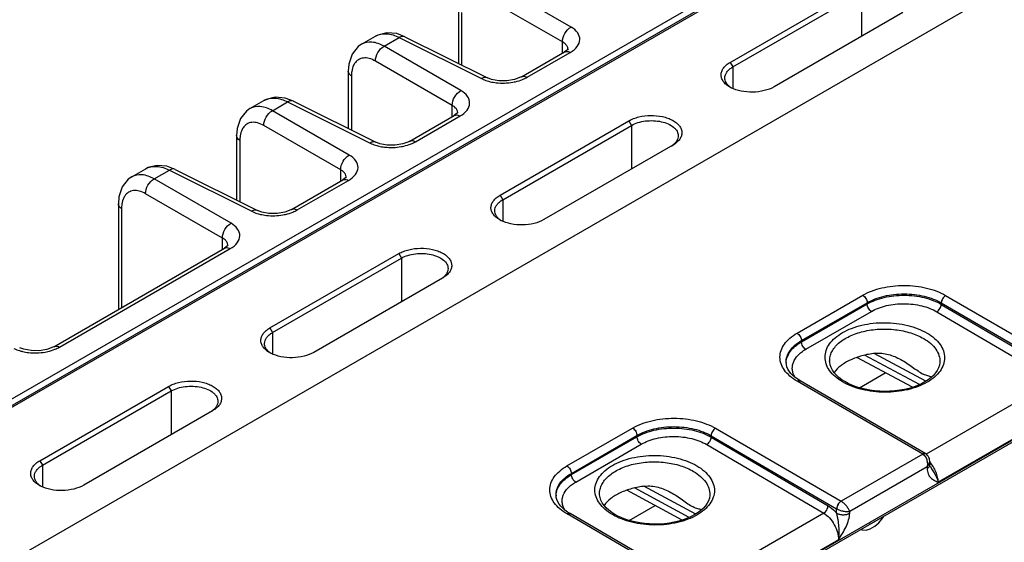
# Model space of a CAD drawing. Header units: inches. Extents: x 0 to 34, y 0 to 22.
# Tile 56 of 133: x 4.2 to 6.5, y 17.9 to 19.1. Entities that reach past the tile are written whole.
import ezdxf

# ---------------------------------------------------------------- set-up
doc = ezdxf.new("R2010")
doc.units = ezdxf.units.IN
doc.header["$LTSCALE"] = 1.87
doc.header["$MEASUREMENT"] = 0
doc.layers.get('0').update_dxf_attribs({"linetype": 'CONTINUOUS'})

msp = doc.modelspace()

# ---------------------------------------------------------------- linework, layer by layer
at = {"color": 7, "linetype": 'Continuous'}
for p, q in [((1.6863, 16.7896), (7.8795, 20.3655)), ((3.2185, 17.6578), (7.8919, 20.3562)), ((3.224, 17.6574), (7.8974, 20.3557)), ((8.2316, 20.176), (3.5526, 17.4744)), ((4.5876, 16.9555), (9.016, 19.5124)), ((4.5906, 16.962), (9.019, 19.5189)), ((5.4918, 19.1064), (5.305, 19.2142)), ((5.8787, 19.0205), (6.1919, 19.2013)), ((5.4709, 19.0703), (5.2841, 19.1781)), ((5.8852, 19.0094), (6.1983, 19.1902)), ((6.1983, 19.1902), (6.1983, 19.084)), ((5.2178, 19.1536), (5.2178, 19.018)), ((5.2258, 19.1419), (5.2258, 19.014)), ((6.2986, 19.1419), (5.9854, 18.961)), ((4.9824, 19.0646), (5.0165, 19.0843)), ((5.0371, 19.0596), (5.0741, 19.0809)), ((5.088, 19.0828), (5.0682, 19.0903)), ((5.0741, 19.0809), (5.2744, 18.9809)), ((5.088, 19.0828), (5.2883, 18.9828)), ((5.2239, 18.9517), (5.0371, 19.0596)), ((5.4709, 19.0429), (5.4709, 19.0703)), ((5.3711, 18.9852), (5.4758, 19.0457)), ((5.3851, 18.9842), (5.4898, 19.0446)), ((5.483, 19.0511), (5.4758, 19.0457)), ((5.4758, 19.0457), (5.4758, 19.0457)), ((5.4844, 19.0519), (5.4844, 19.052)), ((5.203, 18.9156), (5.0162, 19.0234)), ((5.8787, 19.0205), (5.8852, 19.0094)), ((5.8852, 19.0094), (5.8852, 18.9568)), ((4.95, 18.9989), (4.95, 18.8596)), ((4.9579, 18.9873), (4.9579, 18.8557)), ((5.2883, 18.9828), (5.2883, 18.9828)), ((4.7111, 18.908), (4.7452, 18.9276)), ((4.7658, 18.9029), (4.8028, 18.9243)), ((4.8167, 18.9262), (4.7969, 18.9336)), ((4.8028, 18.9243), (5.0031, 18.8242)), ((4.8167, 18.9262), (5.017, 18.8261)), ((5.203, 18.8882), (5.203, 18.9156)), ((4.9526, 18.7951), (4.7658, 18.9029)), ((5.0998, 18.8286), (5.2079, 18.891)), ((5.1138, 18.8275), (5.2219, 18.89)), ((5.2151, 18.8965), (5.2079, 18.891)), ((5.2079, 18.891), (5.2079, 18.891)), ((5.2165, 18.8973), (5.2165, 18.8973)), ((4.9317, 18.7589), (4.7449, 18.8668)), ((5.3192, 18.6974), (5.6324, 18.8783)), ((5.3257, 18.6863), (5.6388, 18.8672)), ((5.6324, 18.8783), (5.6388, 18.8672)), ((5.6388, 18.8672), (5.6388, 18.7609)), ((4.6787, 18.8423), (4.6787, 18.6855)), ((4.6866, 18.8306), (4.6866, 18.6815)), ((5.017, 18.8261), (5.017, 18.8261)), ((5.7391, 18.8188), (5.4259, 18.638)), ((5.74, 18.8194), (5.7391, 18.8188)), ((4.5292, 18.7602), (4.5094, 18.7676)), ((4.4236, 18.742), (4.4577, 18.7616)), ((4.4783, 18.7369), (4.5153, 18.7583)), ((4.5153, 18.7583), (4.7156, 18.6582)), ((4.5292, 18.7602), (4.7295, 18.6601)), ((4.9317, 18.7316), (4.9317, 18.7589)), ((4.6651, 18.6291), (4.4783, 18.7369)), ((4.8123, 18.6626), (4.9366, 18.7344)), ((4.8263, 18.6615), (4.9506, 18.7333)), ((4.9438, 18.7398), (4.9366, 18.7344)), ((4.9366, 18.7344), (4.9366, 18.7344)), ((4.9452, 18.7406), (4.9452, 18.7407)), ((4.6442, 18.5929), (4.4574, 18.7008)), ((5.3192, 18.6974), (5.3257, 18.6863)), ((4.3912, 18.6762), (4.3912, 18.4195)), ((5.3257, 18.6863), (5.3257, 18.6337)), ((4.3991, 18.6646), (4.3991, 18.424)), ((4.7295, 18.6601), (4.7295, 18.6601)), ((4.6442, 18.5656), (4.6442, 18.5929)), ((4.2341, 18.3288), (4.6491, 18.5684)), ((4.2482, 18.3277), (4.6631, 18.5673)), ((4.6563, 18.5738), (4.6491, 18.5684)), ((4.6491, 18.5684), (4.6491, 18.5684)), ((4.6577, 18.5746), (4.6577, 18.5747)), ((4.7597, 18.3744), (5.0729, 18.5552)), ((5.0729, 18.5552), (5.0793, 18.5441)), ((4.7662, 18.3633), (5.0793, 18.5441)), ((5.0793, 18.5441), (5.0793, 18.4379)), ((5.1796, 18.4958), (4.8664, 18.3149)), ((5.1805, 18.4963), (5.1796, 18.4958)), ((6.0414, 18.3617), (6.201, 18.4539)), ((6.052, 18.3436), (6.2116, 18.4358)), ((6.0521, 18.3406), (6.2116, 18.4327)), ((6.2116, 18.4327), (6.2116, 18.4358)), ((6.3919, 18.4318), (6.3919, 18.4352)), ((6.3919, 18.4352), (6.697, 18.2575)), ((6.3919, 18.4318), (6.6761, 18.2648)), ((6.4025, 18.4534), (6.7077, 18.2756)), ((6.0626, 18.3225), (6.2221, 18.4146)), ((6.3812, 18.4137), (6.6654, 18.2467)), ((4.7597, 18.3744), (4.7662, 18.3633)), ((4.7662, 18.3633), (4.7662, 18.3107)), ((6.0521, 18.3406), (6.052, 18.3436)), ((6.3544, 18.2445), (6.2285, 18.3122)), ((6.0147, 18.2902), (6.0147, 18.2902)), ((6.1205, 18.2934), (6.1205, 18.2934)), ((6.3218, 18.2299), (6.1865, 18.3027)), ((6.3388, 18.2364), (6.2054, 18.3081)), ((6.3886, 18.2919), (6.3886, 18.2919)), ((6.1927, 18.2289), (6.2558, 18.2654)), ((6.3467, 18.0672), (6.0415, 18.2449)), ((6.3542, 18.0679), (6.049, 18.2456)), ((6.6654, 18.2467), (6.3549, 18.0674)), ((4.2002, 18.0513), (4.5134, 18.2322)), ((4.2067, 18.0402), (4.5198, 18.2211)), ((4.5134, 18.2322), (4.5198, 18.2211)), ((4.5198, 18.2211), (4.5198, 18.1149)), ((4.6201, 18.1727), (4.3069, 17.9919)), ((4.621, 18.1733), (4.6201, 18.1727)), ((6.7014, 18.1821), (6.3846, 17.9992)), ((5.4819, 18.0387), (5.6415, 18.1308)), ((5.843, 18.1303), (6.1482, 17.9526)), ((5.4925, 18.0206), (5.6521, 18.1127)), ((5.4926, 18.0175), (5.6521, 18.1096)), ((5.6521, 18.1096), (5.6521, 18.1127)), ((5.8324, 18.1088), (5.8324, 18.1122)), ((5.8324, 18.1122), (6.1375, 17.9344)), ((5.8324, 18.1088), (6.1166, 17.9417)), ((5.5031, 17.9994), (5.6626, 18.0915)), ((5.8217, 18.0907), (6.106, 17.9236)), ((4.2002, 18.0513), (4.2067, 18.0402)), ((6.3467, 18.0672), (6.1482, 17.9526)), ((6.3542, 18.0679), (6.3529, 18.0684)), ((6.3638, 18.0504), (6.364, 18.0418)), ((4.2067, 18.0402), (4.2067, 17.9876)), ((6.3573, 18.0366), (6.1692, 17.928)), ((6.3573, 18.0366), (6.3574, 18.0323)), ((6.3653, 18.0361), (6.3653, 18.0361)), ((5.4926, 18.0175), (5.4925, 18.0206)), ((5.7623, 17.9069), (5.627, 17.9796)), ((5.7793, 17.9133), (5.6459, 17.9851)), ((5.7949, 17.9215), (5.669, 17.9892)), ((5.4552, 17.9672), (5.4552, 17.9672)), ((5.561, 17.9703), (5.561, 17.9703)), ((5.8291, 17.9689), (5.8291, 17.9688)), ((5.6332, 17.9059), (5.6963, 17.9423)), ((6.1374, 17.9239), (6.1375, 17.9344)), ((5.7872, 17.7441), (5.482, 17.9219)), ((5.7947, 17.7449), (5.4895, 17.9226)), ((6.106, 17.9236), (5.7954, 17.7443)), ((6.1692, 17.9236), (6.1692, 17.928)), ((6.2403, 17.9001), (6.2501, 17.9127)), ((6.2501, 17.9127), (6.2518, 17.9163)), ((6.1969, 17.8847), (6.1992, 17.8833)), ((6.1975, 17.885), (6.1992, 17.8833)), ((6.1992, 17.8833), (6.209, 17.8821)), ((6.209, 17.8821), (6.2188, 17.8854)), ((6.2188, 17.8969), (6.2176, 17.8966)), ((6.2185, 17.8971), (6.2188, 17.8969)), ((6.2305, 17.9037), (6.2188, 17.8969)), ((6.2188, 17.8854), (6.2305, 17.8922)), ((6.2302, 17.9039), (6.2305, 17.9037)), ((6.2317, 17.9048), (6.2305, 17.9037)), ((6.2305, 17.8922), (6.2403, 17.9001)), ((6.1419, 17.859), (5.8251, 17.6761))]:
    msp.add_line(p, q, dxfattribs=at)
for points in [[(5.0682, 19.0903), (5.044, 19.0926), (5.0218, 19.087), (5.0164, 19.0843)], [(4.9825, 19.0647), (4.9741, 19.0588), (4.9593, 19.0403), (4.9513, 19.0158), (4.95, 18.9989)], [(5.4845, 19.0529), (5.4845, 19.0532), (5.483, 19.0511)], [(5.3711, 18.9852), (5.369, 18.9841), (5.3545, 18.9786), (5.3358, 18.9754), (5.316, 18.9755), (5.2985, 18.9788), (5.2883, 18.9828)], [(4.7969, 18.9336), (4.7727, 18.9359), (4.7505, 18.9304), (4.7451, 18.9276)], [(4.7112, 18.908), (4.7028, 18.9021), (4.688, 18.8836), (4.68, 18.8592), (4.6787, 18.8422)], [(5.2166, 18.8982), (5.2167, 18.8985), (5.2151, 18.8965)], [(5.0998, 18.8286), (5.0977, 18.8275), (5.0832, 18.822), (5.0645, 18.8188), (5.0447, 18.8189), (5.0272, 18.8222), (5.017, 18.8261)], [(4.5094, 18.7676), (4.4852, 18.7699), (4.4629, 18.7644), (4.4576, 18.7616)], [(4.4237, 18.742), (4.4153, 18.7361), (4.4005, 18.7176), (4.3925, 18.6932), (4.3912, 18.6762)], [(4.9453, 18.7416), (4.9454, 18.7419), (4.9438, 18.7398)], [(4.8123, 18.6626), (4.8102, 18.6615), (4.7957, 18.656), (4.777, 18.6528), (4.7572, 18.6529), (4.7397, 18.6562), (4.7295, 18.6601)], [(4.6578, 18.5756), (4.6579, 18.5759), (4.6563, 18.5738)], [(4.2341, 18.3288), (4.232, 18.3276), (4.2175, 18.3221), (4.1988, 18.3189), (4.179, 18.3191), (4.1615, 18.3224), (4.1514, 18.3263)], [(6.049, 18.2456), (6.0428, 18.2495), (6.0365, 18.2541), (6.031, 18.2589), (6.0262, 18.2638), (6.0223, 18.2689), (6.0191, 18.2742), (6.0167, 18.2796), (6.0152, 18.2852), (6.0147, 18.2902)], [(6.1575, 18.2438), (6.1502, 18.2484), (6.1431, 18.2538), (6.1368, 18.2595), (6.1315, 18.2655), (6.1272, 18.2717), (6.1239, 18.2781), (6.1217, 18.2846), (6.1206, 18.2913), (6.1205, 18.2934)], [(6.3886, 18.2919), (6.3885, 18.29), (6.3875, 18.2835), (6.3853, 18.2771), (6.3822, 18.2708), (6.378, 18.2648), (6.3729, 18.259), (6.3669, 18.2534), (6.36, 18.2481), (6.3522, 18.2431), (6.3436, 18.2385), (6.3342, 18.2343), (6.3241, 18.2306), (6.3135, 18.2274), (6.3023, 18.2247), (6.2907, 18.2227), (6.2788, 18.2212), (6.2666, 18.2203), (6.2544, 18.2201), (6.2421, 18.2204), (6.23, 18.2215), (6.2181, 18.2231), (6.2065, 18.2253), (6.1953, 18.2281), (6.1847, 18.2314), (6.1746, 18.2353), (6.1653, 18.2396), (6.1575, 18.2438)], [(6.3638, 18.0504), (6.3636, 18.0533), (6.3629, 18.0565), (6.3618, 18.0594), (6.3603, 18.0621), (6.3585, 18.0644), (6.3564, 18.0664), (6.3542, 18.0679)], [(6.3653, 18.0361), (6.365, 18.0366), (6.3647, 18.0374), (6.3643, 18.0385), (6.3641, 18.0401), (6.364, 18.0418)], [(5.4895, 17.9226), (5.4833, 17.9265), (5.477, 17.931), (5.4715, 17.9358), (5.4667, 17.9408), (5.4628, 17.9459), (5.4596, 17.9512), (5.4572, 17.9566), (5.4557, 17.9622), (5.4552, 17.9672)], [(5.598, 17.9208), (5.5907, 17.9254), (5.5836, 17.9308), (5.5773, 17.9365), (5.572, 17.9425), (5.5677, 17.9487), (5.5644, 17.955), (5.5622, 17.9616), (5.5611, 17.9683), (5.561, 17.9703)], [(5.8291, 17.9689), (5.829, 17.967), (5.828, 17.9604), (5.8258, 17.954), (5.8227, 17.9478), (5.8185, 17.9418), (5.8134, 17.9359), (5.8074, 17.9304), (5.8005, 17.9251), (5.7927, 17.9201), (5.7841, 17.9155), (5.7747, 17.9113), (5.7646, 17.9076), (5.754, 17.9044), (5.7428, 17.9017), (5.7312, 17.8996), (5.7193, 17.8981), (5.7071, 17.8972), (5.6949, 17.897), (5.6826, 17.8974), (5.6705, 17.8984), (5.6586, 17.9), (5.647, 17.9023), (5.6358, 17.9051), (5.6252, 17.9084), (5.6151, 17.9122), (5.6058, 17.9165), (5.598, 17.9208)]]:
    msp.add_lwpolyline(points, dxfattribs=at)
for centre, radius, start, end in [((5.4695, 19.052), 0.0149, 0.0001, 5.7712), ((5.3259, 19.1108), 0.1408, 263.4429, 279.9214), ((5.9138, 19.0231), 0.0722, 240.0337, 242.7817), ((5.9091, 19.0006), 0.0504, 232.0071, 235.964), ((5.2016, 18.8973), 0.0149, 0.0001, 5.7712), ((5.0546, 18.9542), 0.1408, 263.4429, 279.9214), ((5.706, 18.8622), 0.0542, 302.645, 307.2943), ((5.7085, 18.8589), 0.05, 307.3187, 308.529), ((4.9303, 18.7407), 0.0149, 0.0001, 5.7712), ((4.7671, 18.7881), 0.1408, 263.4429, 279.9214), ((5.3543, 18.7), 0.0722, 240.0337, 242.7817), ((5.3496, 18.6776), 0.0504, 232.0071, 235.964), ((4.6428, 18.5747), 0.0149, 0.0001, 5.7712), ((5.1465, 18.5392), 0.0542, 302.645, 307.2943), ((5.1491, 18.5358), 0.05, 307.3187, 308.529), ((4.189, 18.4543), 0.1408, 263.4429, 279.9214), ((4.7948, 18.377), 0.0722, 240.0337, 242.7817), ((4.7901, 18.3545), 0.0504, 232.0071, 235.964), ((6.058, 18.2882), 0.0432, 177.3306, 179.169), ((4.587, 18.2161), 0.0542, 302.645, 307.2943), ((4.5896, 18.2128), 0.05, 307.3187, 308.529), ((4.2353, 18.0539), 0.0722, 240.0337, 242.7817), ((4.2306, 18.0315), 0.0504, 232.0071, 235.964), ((5.4985, 17.9652), 0.0432, 177.3306, 179.169), ((6.1483, 17.9531), 0.0216, 239.9252, 240.1386)]:
    msp.add_arc(centre, radius, start, end, dxfattribs=at)
for points, knots in [([(5.4709, 19.0703), (5.4707, 19.0774), (5.4754, 19.0918), (5.4854, 19.103), (5.4918, 19.1064)], [0, 0, 0, 0, 0.499994, 1, 1, 1, 1]), ([(5.4898, 19.0446), (5.4963, 19.0484), (5.5072, 19.0566), (5.5155, 19.0755), (5.5086, 19.0947), (5.4979, 19.1028), (5.4918, 19.1064)], [0, 0, 0, 0, 0.282235, 0.508517, 0.729022, 1, 1, 1, 1]), ([(5.0165, 19.0843), (5.0243, 19.0888), (5.0451, 19.0926), (5.0644, 19.0858), (5.0741, 19.0809)], [0, 0, 0, 0, 0.454241, 1, 1, 1, 1]), ([(5.088, 19.0828), (5.086, 19.0838), (5.0809, 19.0844), (5.0763, 19.0823), (5.0741, 19.0809)], [0, 0, 0, 0, 0.452183, 1, 1, 1, 1]), ([(5.0371, 19.0596), (5.028, 19.0647), (5.0099, 19.0721), (4.9898, 19.0689), (4.9825, 19.0647)], [0, 0, 0, 0, 0.550041, 1, 1, 1, 1]), ([(5.0162, 19.0234), (5.016, 19.0306), (5.0207, 19.0449), (5.0308, 19.0562), (5.0371, 19.0596)], [0, 0, 0, 0, 0.499994, 1, 1, 1, 1]), ([(5.481, 19.0617), (5.4804, 19.0626), (5.4776, 19.066), (5.4739, 19.0686), (5.4709, 19.0703)], [0, 0, 0, 0, 0.228219, 1, 1, 1, 1]), ([(5.4843, 19.0535), (5.4841, 19.0557), (5.4831, 19.0586), (5.4815, 19.0611), (5.481, 19.0617)], [0, 0, 0, 0, 0.736027, 1, 1, 1, 1]), ([(5.0162, 19.0234), (5.0115, 19.0262), (5.002, 19.0304), (4.9873, 19.0321), (4.9742, 19.0279), (4.968, 19.0215), (4.9656, 19.0179)], [0, 0, 0, 0, 0.293274, 0.544304, 0.77001, 1, 1, 1, 1]), ([(5.4758, 19.0457), (5.4767, 19.0462), (5.4813, 19.048), (5.4865, 19.0464), (5.4898, 19.0446)], [0, 0, 0, 0, 0.222727, 1, 1, 1, 1]), ([(4.9656, 19.0179), (4.9647, 19.0165), (4.9613, 19.0104), (4.9594, 19.0035), (4.9587, 18.9982)], [0, 0, 0, 0, 0.231043, 1, 1, 1, 1]), ([(5.8778, 18.9605), (5.8745, 18.9623), (5.8687, 18.9663), (5.8618, 18.9737), (5.8575, 18.9818), (5.8561, 18.9904), (5.8578, 18.999), (5.8623, 19.0072), (5.8695, 19.0146), (5.8754, 19.0186), (5.8787, 19.0205)], [0, 0, 0, 0, 0.144095, 0.272586, 0.388033, 0.496247, 0.605134, 0.722623, 0.854142, 1, 1, 1, 1]), ([(5.8657, 18.9826), (5.8657, 18.9851), (5.8666, 18.9903), (5.8707, 18.9975), (5.877, 19.0041), (5.8823, 19.0077), (5.8852, 19.0094)], [0, 0, 0, 0, 0.215909, 0.448761, 0.709865, 1, 1, 1, 1]), ([(4.9579, 18.9873), (4.9567, 18.988), (4.9529, 18.9908), (4.95, 18.9955), (4.95, 18.9989)], [0, 0, 0, 0, 0.291472, 1, 1, 1, 1]), ([(5.2883, 18.9828), (5.2863, 18.9838), (5.2812, 18.9843), (5.2766, 18.9823), (5.2744, 18.9809)], [0, 0, 0, 0, 0.452175, 1, 1, 1, 1]), ([(5.3711, 18.9852), (5.372, 18.9858), (5.3766, 18.9875), (5.3818, 18.986), (5.3851, 18.9842)], [0, 0, 0, 0, 0.222733, 1, 1, 1, 1]), ([(5.878, 18.9609), (5.8761, 18.9624), (5.8727, 18.9655), (5.8687, 18.9709), (5.8663, 18.9766), (5.8657, 18.9806), (5.8657, 18.9826)], [0, 0, 0, 0, 0.280482, 0.536449, 0.77332, 1, 1, 1, 1]), ([(5.2744, 18.9809), (5.2756, 18.9803), (5.281, 18.9778), (5.2865, 18.9758), (5.2909, 18.9746)], [0, 0, 0, 0, 0.239028, 1, 1, 1, 1]), ([(5.2909, 18.9746), (5.2924, 18.9742), (5.2986, 18.9726), (5.305, 18.9715), (5.3098, 18.9709)], [0, 0, 0, 0, 0.243525, 1, 1, 1, 1]), ([(5.3502, 18.9721), (5.3523, 18.9725), (5.3604, 18.9741), (5.3684, 18.9765), (5.3741, 18.9789)], [0, 0, 0, 0, 0.258638, 1, 1, 1, 1]), ([(5.9854, 18.961), (5.978, 18.9568), (5.9609, 18.9504), (5.9335, 18.947), (5.9059, 18.9493), (5.8884, 18.9549), (5.8808, 18.9588)], [0, 0, 0, 0, 0.236008, 0.498149, 0.761169, 1, 1, 1, 1]), ([(5.203, 18.9156), (5.2028, 18.9228), (5.2075, 18.9371), (5.2176, 18.9483), (5.2239, 18.9517)], [0, 0, 0, 0, 0.499994, 1, 1, 1, 1]), ([(5.2219, 18.89), (5.2284, 18.8937), (5.2393, 18.9019), (5.2476, 18.9208), (5.2407, 18.94), (5.2301, 18.9482), (5.2239, 18.9517)], [0, 0, 0, 0, 0.282235, 0.508517, 0.729022, 1, 1, 1, 1]), ([(4.7658, 18.9029), (4.7567, 18.9081), (4.7387, 18.9154), (4.7185, 18.9123), (4.7112, 18.908)], [0, 0, 0, 0, 0.550041, 1, 1, 1, 1]), ([(4.7452, 18.9276), (4.753, 18.9322), (4.7738, 18.9359), (4.7931, 18.9292), (4.8028, 18.9243)], [0, 0, 0, 0, 0.454241, 1, 1, 1, 1]), ([(4.8167, 18.9262), (4.8147, 18.9272), (4.8096, 18.9277), (4.805, 18.9257), (4.8028, 18.9243)], [0, 0, 0, 0, 0.452183, 1, 1, 1, 1]), ([(5.2131, 18.9071), (5.2125, 18.9079), (5.2097, 18.9113), (5.206, 18.9139), (5.203, 18.9156)], [0, 0, 0, 0, 0.228219, 1, 1, 1, 1]), ([(4.7449, 18.8668), (4.7447, 18.874), (4.7494, 18.8883), (4.7595, 18.8995), (4.7658, 18.9029)], [0, 0, 0, 0, 0.499994, 1, 1, 1, 1]), ([(5.2079, 18.891), (5.2088, 18.8916), (5.2135, 18.8933), (5.2186, 18.8918), (5.2219, 18.89)], [0, 0, 0, 0, 0.222727, 1, 1, 1, 1]), ([(5.2164, 18.8988), (5.2162, 18.901), (5.2152, 18.9039), (5.2136, 18.9064), (5.2131, 18.9071)], [0, 0, 0, 0, 0.736027, 1, 1, 1, 1]), ([(5.6324, 18.8783), (5.636, 18.8804), (5.6439, 18.8841), (5.6614, 18.8895), (5.6853, 18.8924), (5.7092, 18.8901), (5.7269, 18.8851), (5.7384, 18.8801), (5.7479, 18.8738), (5.7552, 18.8666), (5.7599, 18.8585), (5.7617, 18.8499), (5.7603, 18.8412), (5.756, 18.8329), (5.749, 18.8254), (5.7432, 18.8213), (5.74, 18.8194)], [0, 0, 0, 0, 0.066494, 0.138992, 0.292983, 0.446885, 0.519076, 0.585889, 0.646348, 0.700271, 0.748565, 0.793503, 0.838338, 0.886417, 0.940196, 1, 1, 1, 1]), ([(4.7449, 18.8668), (4.7402, 18.8695), (4.7307, 18.8738), (4.716, 18.8755), (4.7029, 18.8712), (4.6967, 18.8648), (4.6943, 18.8612)], [0, 0, 0, 0, 0.293274, 0.544304, 0.77001, 1, 1, 1, 1]), ([(5.6388, 18.8672), (5.6437, 18.87), (5.6549, 18.8746), (5.673, 18.8784), (5.6922, 18.8791), (5.7108, 18.8768), (5.7275, 18.8716), (5.7391, 18.8648), (5.7459, 18.8582), (5.7495, 18.853), (5.7518, 18.8475), (5.7523, 18.8437), (5.7523, 18.8419)], [0, 0, 0, 0, 0.128921, 0.271678, 0.419722, 0.564658, 0.698417, 0.815141, 0.866608, 0.913821, 0.957772, 1, 1, 1, 1]), ([(4.6866, 18.8306), (4.6854, 18.8314), (4.6816, 18.8341), (4.6787, 18.8388), (4.6787, 18.8422)], [0, 0, 0, 0, 0.291472, 1, 1, 1, 1]), ([(4.6943, 18.8612), (4.6934, 18.8599), (4.69, 18.8538), (4.6881, 18.8469), (4.6874, 18.8416)], [0, 0, 0, 0, 0.231043, 1, 1, 1, 1]), ([(5.7523, 18.8419), (5.7523, 18.8399), (5.7517, 18.8359), (5.7492, 18.83), (5.7451, 18.8245), (5.7416, 18.8213), (5.7397, 18.8197)], [0, 0, 0, 0, 0.224876, 0.461143, 0.718162, 1, 1, 1, 1]), ([(5.017, 18.8261), (5.015, 18.8271), (5.0099, 18.8277), (5.0053, 18.8256), (5.0031, 18.8242)], [0, 0, 0, 0, 0.452175, 1, 1, 1, 1]), ([(5.0031, 18.8242), (5.0043, 18.8236), (5.0097, 18.8211), (5.0152, 18.8192), (5.0196, 18.818)], [0, 0, 0, 0, 0.239028, 1, 1, 1, 1]), ([(5.0196, 18.818), (5.0211, 18.8175), (5.0273, 18.8159), (5.0337, 18.8148), (5.0385, 18.8143)], [0, 0, 0, 0, 0.243525, 1, 1, 1, 1]), ([(5.0789, 18.8155), (5.081, 18.8158), (5.0891, 18.8175), (5.0971, 18.8199), (5.1028, 18.8222)], [0, 0, 0, 0, 0.258644, 1, 1, 1, 1]), ([(5.0998, 18.8286), (5.1007, 18.8291), (5.1053, 18.8309), (5.1105, 18.8293), (5.1138, 18.8275)], [0, 0, 0, 0, 0.222733, 1, 1, 1, 1]), ([(4.9317, 18.7589), (4.9315, 18.7661), (4.9362, 18.7805), (4.9463, 18.7917), (4.9526, 18.7951)], [0, 0, 0, 0, 0.499994, 1, 1, 1, 1]), ([(4.9506, 18.7333), (4.9571, 18.737), (4.9681, 18.7453), (4.9763, 18.7642), (4.9694, 18.7834), (4.9588, 18.7915), (4.9526, 18.7951)], [0, 0, 0, 0, 0.282235, 0.508517, 0.729022, 1, 1, 1, 1]), ([(4.4577, 18.7616), (4.4655, 18.7662), (4.4863, 18.7699), (4.5056, 18.7632), (4.5153, 18.7583)], [0, 0, 0, 0, 0.454241, 1, 1, 1, 1]), ([(4.4783, 18.7369), (4.4692, 18.7421), (4.4511, 18.7494), (4.431, 18.7463), (4.4237, 18.742)], [0, 0, 0, 0, 0.550041, 1, 1, 1, 1]), ([(4.5292, 18.7602), (4.5272, 18.7611), (4.5221, 18.7617), (4.5175, 18.7597), (4.5153, 18.7583)], [0, 0, 0, 0, 0.452183, 1, 1, 1, 1]), ([(4.9418, 18.7504), (4.9413, 18.7513), (4.9384, 18.7547), (4.9347, 18.7573), (4.9317, 18.7589)], [0, 0, 0, 0, 0.228219, 1, 1, 1, 1]), ([(4.9451, 18.7422), (4.9449, 18.7444), (4.9439, 18.7473), (4.9423, 18.7498), (4.9418, 18.7504)], [0, 0, 0, 0, 0.736027, 1, 1, 1, 1]), ([(4.4574, 18.7008), (4.4572, 18.708), (4.4619, 18.7223), (4.472, 18.7335), (4.4783, 18.7369)], [0, 0, 0, 0, 0.499994, 1, 1, 1, 1]), ([(4.9366, 18.7344), (4.9375, 18.7349), (4.9422, 18.7366), (4.9473, 18.7351), (4.9506, 18.7333)], [0, 0, 0, 0, 0.222727, 1, 1, 1, 1]), ([(4.4068, 18.6952), (4.4059, 18.6939), (4.4025, 18.6878), (4.4006, 18.6809), (4.3998, 18.6756)], [0, 0, 0, 0, 0.231043, 1, 1, 1, 1]), ([(4.4574, 18.7008), (4.4527, 18.7035), (4.4432, 18.7078), (4.4285, 18.7095), (4.4154, 18.7052), (4.4092, 18.6988), (4.4068, 18.6952)], [0, 0, 0, 0, 0.293274, 0.544304, 0.77001, 1, 1, 1, 1]), ([(5.3183, 18.6374), (5.315, 18.6393), (5.3092, 18.6433), (5.3023, 18.6506), (5.298, 18.6587), (5.2966, 18.6674), (5.2983, 18.676), (5.3029, 18.6841), (5.31, 18.6915), (5.3159, 18.6956), (5.3192, 18.6974)], [0, 0, 0, 0, 0.144095, 0.272586, 0.388033, 0.496247, 0.605134, 0.722623, 0.854142, 1, 1, 1, 1]), ([(4.3991, 18.6646), (4.3979, 18.6654), (4.3941, 18.6681), (4.3912, 18.6728), (4.3912, 18.6762)], [0, 0, 0, 0, 0.291472, 1, 1, 1, 1]), ([(5.3062, 18.6595), (5.3062, 18.662), (5.3071, 18.6672), (5.3112, 18.6745), (5.3175, 18.6811), (5.3228, 18.6847), (5.3257, 18.6863)], [0, 0, 0, 0, 0.215909, 0.448761, 0.709865, 1, 1, 1, 1]), ([(4.7295, 18.6601), (4.7275, 18.6611), (4.7224, 18.6617), (4.7178, 18.6596), (4.7156, 18.6582)], [0, 0, 0, 0, 0.452175, 1, 1, 1, 1]), ([(4.7156, 18.6582), (4.7168, 18.6576), (4.7221, 18.6551), (4.7277, 18.6532), (4.732, 18.652)], [0, 0, 0, 0, 0.239028, 1, 1, 1, 1]), ([(4.732, 18.652), (4.7336, 18.6515), (4.7398, 18.6499), (4.7462, 18.6488), (4.751, 18.6483)], [0, 0, 0, 0, 0.243525, 1, 1, 1, 1]), ([(4.7914, 18.6495), (4.7935, 18.6498), (4.8016, 18.6515), (4.8096, 18.6539), (4.8153, 18.6562)], [0, 0, 0, 0, 0.258644, 1, 1, 1, 1]), ([(4.8123, 18.6626), (4.8132, 18.6631), (4.8178, 18.6649), (4.823, 18.6633), (4.8263, 18.6615)], [0, 0, 0, 0, 0.222733, 1, 1, 1, 1]), ([(5.3185, 18.6379), (5.3166, 18.6393), (5.3132, 18.6425), (5.3092, 18.6478), (5.3068, 18.6536), (5.3062, 18.6576), (5.3062, 18.6595)], [0, 0, 0, 0, 0.280482, 0.536449, 0.77332, 1, 1, 1, 1]), ([(4.6442, 18.5929), (4.644, 18.6001), (4.6487, 18.6145), (4.6587, 18.6257), (4.6651, 18.6291)], [0, 0, 0, 0, 0.499994, 1, 1, 1, 1]), ([(4.6631, 18.5673), (4.6696, 18.571), (4.6805, 18.5793), (4.6888, 18.5982), (4.6819, 18.6174), (4.6712, 18.6255), (4.6651, 18.6291)], [0, 0, 0, 0, 0.282235, 0.508517, 0.729022, 1, 1, 1, 1]), ([(5.4259, 18.638), (5.4185, 18.6337), (5.4014, 18.6274), (5.374, 18.6239), (5.3464, 18.6262), (5.3289, 18.6318), (5.3213, 18.6358)], [0, 0, 0, 0, 0.236008, 0.498149, 0.761169, 1, 1, 1, 1]), ([(4.6543, 18.5844), (4.6537, 18.5852), (4.6509, 18.5887), (4.6472, 18.5913), (4.6442, 18.5929)], [0, 0, 0, 0, 0.228219, 1, 1, 1, 1]), ([(4.6576, 18.5762), (4.6574, 18.5784), (4.6564, 18.5813), (4.6548, 18.5838), (4.6543, 18.5844)], [0, 0, 0, 0, 0.736027, 1, 1, 1, 1]), ([(4.6491, 18.5684), (4.65, 18.5689), (4.6546, 18.5706), (4.6598, 18.5691), (4.6631, 18.5673)], [0, 0, 0, 0, 0.222727, 1, 1, 1, 1]), ([(5.0729, 18.5552), (5.0765, 18.5573), (5.0844, 18.561), (5.1019, 18.5665), (5.1258, 18.5693), (5.1497, 18.5671), (5.1674, 18.5621), (5.1789, 18.557), (5.1884, 18.5508), (5.1957, 18.5435), (5.2004, 18.5355), (5.2022, 18.5268), (5.2008, 18.5181), (5.1965, 18.5099), (5.1895, 18.5024), (5.1837, 18.4982), (5.1805, 18.4963)], [0, 0, 0, 0, 0.066494, 0.138992, 0.292983, 0.446885, 0.519076, 0.585889, 0.646348, 0.700271, 0.748565, 0.793503, 0.838338, 0.886417, 0.940196, 1, 1, 1, 1]), ([(5.0793, 18.5441), (5.0842, 18.547), (5.0954, 18.5516), (5.1135, 18.5554), (5.1327, 18.5561), (5.1513, 18.5538), (5.168, 18.5485), (5.1796, 18.5417), (5.1864, 18.5351), (5.19, 18.53), (5.1923, 18.5245), (5.1928, 18.5207), (5.1928, 18.5188)], [0, 0, 0, 0, 0.128921, 0.271678, 0.419722, 0.564658, 0.698417, 0.815141, 0.866608, 0.913821, 0.957772, 1, 1, 1, 1]), ([(5.1928, 18.5188), (5.1928, 18.5169), (5.1922, 18.5128), (5.1897, 18.507), (5.1856, 18.5015), (5.1821, 18.4982), (5.1802, 18.4967)], [0, 0, 0, 0, 0.224876, 0.461143, 0.718162, 1, 1, 1, 1]), ([(6.201, 18.4539), (6.2079, 18.4579), (6.223, 18.4649), (6.2476, 18.4723), (6.2742, 18.4769), (6.3018, 18.4784), (6.3294, 18.4767), (6.356, 18.472), (6.3805, 18.4645), (6.3956, 18.4574), (6.4025, 18.4534)], [0, 0, 0, 0, 0.1141, 0.237195, 0.366768, 0.499736, 0.63274, 0.762419, 0.885682, 1, 1, 1, 1]), ([(6.2116, 18.4358), (6.2177, 18.4393), (6.2312, 18.4456), (6.2532, 18.4523), (6.277, 18.4564), (6.3017, 18.4577), (6.3264, 18.4563), (6.3502, 18.452), (6.3722, 18.4452), (6.3857, 18.4388), (6.3919, 18.4352)], [0, 0, 0, 0, 0.114145, 0.237238, 0.36678, 0.499705, 0.63267, 0.762331, 0.885612, 1, 1, 1, 1]), ([(6.201, 18.4539), (6.2025, 18.453), (6.2053, 18.4507), (6.2086, 18.4462), (6.2109, 18.4411), (6.2116, 18.4375), (6.2116, 18.4358)], [0, 0, 0, 0, 0.236976, 0.499189, 0.761843, 1, 1, 1, 1]), ([(6.2116, 18.4327), (6.2178, 18.4362), (6.2312, 18.4425), (6.2532, 18.4491), (6.277, 18.4531), (6.3017, 18.4544), (6.3264, 18.4529), (6.3502, 18.4486), (6.3722, 18.4418), (6.3857, 18.4354), (6.3919, 18.4318)], [0, 0, 0, 0, 0.114008, 0.237036, 0.366572, 0.499533, 0.632558, 0.762282, 0.885608, 1, 1, 1, 1]), ([(6.2221, 18.4146), (6.2206, 18.4154), (6.2178, 18.4178), (6.2145, 18.4223), (6.2123, 18.4273), (6.2116, 18.4309), (6.2116, 18.4327)], [0, 0, 0, 0, 0.237244, 0.499463, 0.761973, 1, 1, 1, 1]), ([(6.2221, 18.4146), (6.2275, 18.4177), (6.2394, 18.4232), (6.2658, 18.4312), (6.3017, 18.4349), (6.3375, 18.4308), (6.3638, 18.4226), (6.3757, 18.4169), (6.3812, 18.4137)], [0, 0, 0, 0, 0.114151, 0.23728, 0.499471, 0.761948, 0.885415, 1, 1, 1, 1]), ([(6.3812, 18.4137), (6.3827, 18.4146), (6.3855, 18.417), (6.3888, 18.4214), (6.3911, 18.4265), (6.3918, 18.4301), (6.3919, 18.4318)], [0, 0, 0, 0, 0.236981, 0.49946, 0.762231, 1, 1, 1, 1]), ([(6.4025, 18.4534), (6.401, 18.4525), (6.3982, 18.4501), (6.3949, 18.4457), (6.3926, 18.4406), (6.3919, 18.437), (6.3919, 18.4352)], [0, 0, 0, 0, 0.236844, 0.499187, 0.761971, 1, 1, 1, 1]), ([(6.1518, 18.2433), (6.1455, 18.247), (6.1339, 18.2551), (6.1201, 18.2698), (6.1113, 18.2861), (6.1083, 18.3033), (6.1113, 18.3205), (6.1201, 18.3367), (6.1339, 18.3513), (6.1522, 18.3639), (6.1743, 18.3741), (6.1993, 18.3817), (6.2264, 18.3863), (6.2546, 18.3877), (6.2828, 18.386), (6.3099, 18.3811), (6.3349, 18.3733), (6.3503, 18.366), (6.3573, 18.3619)], [0, 0, 0, 0, 0.060535, 0.114796, 0.163682, 0.209358, 0.254958, 0.303643, 0.357634, 0.417884, 0.484272, 0.555879, 0.631259, 0.708625, 0.786036, 0.861544, 0.933354, 1, 1, 1, 1]), ([(4.7588, 18.3144), (4.7555, 18.3162), (4.7497, 18.3202), (4.7428, 18.3276), (4.7385, 18.3357), (4.7371, 18.3443), (4.7388, 18.3529), (4.7434, 18.3611), (4.7505, 18.3685), (4.7564, 18.3725), (4.7597, 18.3744)], [0, 0, 0, 0, 0.144095, 0.272586, 0.388033, 0.496247, 0.605134, 0.722623, 0.854142, 1, 1, 1, 1]), ([(4.7467, 18.3365), (4.7467, 18.339), (4.7476, 18.3442), (4.7517, 18.3514), (4.758, 18.358), (4.7633, 18.3616), (4.7662, 18.3633)], [0, 0, 0, 0, 0.215909, 0.448761, 0.709865, 1, 1, 1, 1]), ([(6.0415, 18.2449), (6.0352, 18.2485), (6.0238, 18.2564), (6.0103, 18.2708), (6.0017, 18.2866), (5.9987, 18.3034), (6.0017, 18.3202), (6.0103, 18.336), (6.0238, 18.3503), (6.0352, 18.3581), (6.0414, 18.3617)], [0, 0, 0, 0, 0.144884, 0.274626, 0.39142, 0.500515, 0.609515, 0.726059, 0.855466, 1, 1, 1, 1]), ([(6.0414, 18.3617), (6.0429, 18.3609), (6.0457, 18.3585), (6.049, 18.354), (6.0513, 18.349), (6.052, 18.3453), (6.052, 18.3436)], [0, 0, 0, 0, 0.236976, 0.499189, 0.761843, 1, 1, 1, 1]), ([(6.1205, 18.2934), (6.1204, 18.2972), (6.1213, 18.3052), (6.1255, 18.3166), (6.1327, 18.3275), (6.1462, 18.3415), (6.1695, 18.3559), (6.2032, 18.3672), (6.241, 18.3725), (6.2799, 18.3713), (6.3168, 18.3637), (6.3394, 18.3542), (6.3493, 18.3483)], [0, 0, 0, 0, 0.043179, 0.087918, 0.135696, 0.187501, 0.304299, 0.437568, 0.58172, 0.728932, 0.870821, 1, 1, 1, 1]), ([(6.3573, 18.3619), (6.3637, 18.3582), (6.3753, 18.35), (6.3891, 18.3353), (6.3979, 18.3191), (6.4009, 18.3019), (6.3979, 18.2847), (6.3891, 18.2685), (6.3753, 18.2539), (6.357, 18.2413), (6.3349, 18.231), (6.3099, 18.2235), (6.2828, 18.2189), (6.2546, 18.2174), (6.2264, 18.2192), (6.1993, 18.224), (6.1742, 18.2318), (6.1589, 18.2391), (6.1518, 18.2433)], [0, 0, 0, 0, 0.060535, 0.114796, 0.163682, 0.209358, 0.254958, 0.303643, 0.357634, 0.417884, 0.484272, 0.555879, 0.631259, 0.708625, 0.786036, 0.861544, 0.933354, 1, 1, 1, 1]), ([(4.759, 18.3148), (4.7571, 18.3163), (4.7537, 18.3194), (4.7497, 18.3248), (4.7473, 18.3305), (4.7467, 18.3345), (4.7467, 18.3365)], [0, 0, 0, 0, 0.280482, 0.536449, 0.77332, 1, 1, 1, 1]), ([(6.0147, 18.2902), (6.0145, 18.2952), (6.0161, 18.3056), (6.0237, 18.3201), (6.0359, 18.3332), (6.0463, 18.3403), (6.052, 18.3436)], [0, 0, 0, 0, 0.218502, 0.451379, 0.710202, 1, 1, 1, 1]), ([(6.0148, 18.2902), (6.015, 18.295), (6.0172, 18.3048), (6.0249, 18.3183), (6.0368, 18.3307), (6.0467, 18.3374), (6.0521, 18.3406)], [0, 0, 0, 0, 0.218431, 0.452595, 0.71182, 1, 1, 1, 1]), ([(6.0626, 18.3225), (6.0611, 18.3233), (6.0583, 18.3257), (6.0551, 18.3302), (6.0528, 18.3352), (6.0521, 18.3389), (6.0521, 18.3406)], [0, 0, 0, 0, 0.237244, 0.499463, 0.761973, 1, 1, 1, 1]), ([(6.3493, 18.3483), (6.3553, 18.3448), (6.3661, 18.3372), (6.379, 18.3234), (6.387, 18.3081), (6.3887, 18.2971), (6.3886, 18.2919)], [0, 0, 0, 0, 0.289471, 0.548546, 0.781743, 1, 1, 1, 1]), ([(4.1374, 18.3244), (4.1387, 18.3238), (4.144, 18.3213), (4.1496, 18.3194), (4.1539, 18.3182)], [0, 0, 0, 0, 0.239028, 1, 1, 1, 1]), ([(4.1539, 18.3182), (4.1554, 18.3177), (4.1617, 18.3161), (4.168, 18.315), (4.1729, 18.3145)], [0, 0, 0, 0, 0.243525, 1, 1, 1, 1]), ([(4.2132, 18.3156), (4.2153, 18.316), (4.2235, 18.3177), (4.2315, 18.3201), (4.2372, 18.3224)], [0, 0, 0, 0, 0.258644, 1, 1, 1, 1]), ([(4.2341, 18.3288), (4.235, 18.3293), (4.2397, 18.331), (4.2449, 18.3295), (4.2482, 18.3277)], [0, 0, 0, 0, 0.222733, 1, 1, 1, 1]), ([(4.8664, 18.3149), (4.859, 18.3107), (4.8419, 18.3043), (4.8145, 18.3009), (4.7869, 18.3032), (4.7694, 18.3088), (4.7618, 18.3127)], [0, 0, 0, 0, 0.236008, 0.498149, 0.761169, 1, 1, 1, 1]), ([(6.0362, 18.2543), (6.0345, 18.2571), (6.0317, 18.2629), (6.0295, 18.2722), (6.0297, 18.2817), (6.033, 18.2944), (6.0411, 18.3061), (6.0523, 18.316), (6.059, 18.3204), (6.0626, 18.3225)], [0, 0, 0, 0, 0.119815, 0.233742, 0.345688, 0.459924, 0.708518, 0.848618, 1, 1, 1, 1]), ([(6.2309, 18.3126), (6.2202, 18.3113), (6.1996, 18.3076), (6.1713, 18.2975), (6.148, 18.2839), (6.1359, 18.272), (6.1314, 18.2656)], [0, 0, 0, 0, 0.287227, 0.554479, 0.79318, 1, 1, 1, 1]), ([(6.2309, 18.3126), (6.2363, 18.3132), (6.2473, 18.3132), (6.2634, 18.3102), (6.2789, 18.3048), (6.2888, 18.3001), (6.2936, 18.2975)], [0, 0, 0, 0, 0.248677, 0.49821, 0.748775, 1, 1, 1, 1]), ([(6.2936, 18.2975), (6.2986, 18.2948), (6.3082, 18.289), (6.322, 18.2794), (6.3349, 18.2699), (6.3436, 18.2643), (6.348, 18.262)], [0, 0, 0, 0, 0.261087, 0.520169, 0.77201, 1, 1, 1, 1]), ([(4.5134, 18.2322), (4.517, 18.2343), (4.5249, 18.238), (4.5424, 18.2434), (4.5663, 18.2463), (4.5902, 18.244), (4.6079, 18.239), (4.6194, 18.234), (4.6289, 18.2278), (4.6362, 18.2205), (4.6409, 18.2124), (4.6427, 18.2038), (4.6413, 18.1951), (4.637, 18.1868), (4.63, 18.1793), (4.6242, 18.1752), (4.621, 18.1733)], [0, 0, 0, 0, 0.066494, 0.138992, 0.292983, 0.446885, 0.519076, 0.585889, 0.646348, 0.700271, 0.748565, 0.793503, 0.838338, 0.886417, 0.940196, 1, 1, 1, 1]), ([(6.0415, 18.2449), (6.0421, 18.2453), (6.0434, 18.2459), (6.0454, 18.2464), (6.0473, 18.2463), (6.0485, 18.2459), (6.049, 18.2456)], [0, 0, 0, 0, 0.290323, 0.549714, 0.782684, 1, 1, 1, 1]), ([(6.3687, 18.255), (6.3656, 18.2558), (6.3606, 18.257), (6.3537, 18.2594), (6.35, 18.261), (6.348, 18.262)], [0, 0, 0, 0, 0.438312, 0.700526, 1, 1, 1, 1]), ([(4.5198, 18.2211), (4.5247, 18.2239), (4.5359, 18.2285), (4.554, 18.2323), (4.5732, 18.2331), (4.5918, 18.2307), (4.6085, 18.2255), (4.6201, 18.2187), (4.6269, 18.2121), (4.6305, 18.2069), (4.6328, 18.2014), (4.6333, 18.1976), (4.6333, 18.1958)], [0, 0, 0, 0, 0.128921, 0.271678, 0.419722, 0.564658, 0.698417, 0.815141, 0.866608, 0.913821, 0.957772, 1, 1, 1, 1]), ([(4.6333, 18.1958), (4.6333, 18.1938), (4.6327, 18.1898), (4.6302, 18.1839), (4.6261, 18.1784), (4.6226, 18.1752), (4.6207, 18.1737)], [0, 0, 0, 0, 0.224876, 0.461143, 0.718162, 1, 1, 1, 1]), ([(5.6415, 18.1308), (5.6484, 18.1348), (5.6635, 18.1418), (5.6881, 18.1493), (5.7147, 18.1538), (5.7423, 18.1553), (5.7699, 18.1537), (5.7965, 18.149), (5.8211, 18.1414), (5.8361, 18.1343), (5.843, 18.1303)], [0, 0, 0, 0, 0.1141, 0.237195, 0.366768, 0.499736, 0.63274, 0.762419, 0.885682, 1, 1, 1, 1]), ([(5.6415, 18.1308), (5.643, 18.13), (5.6458, 18.1276), (5.6491, 18.1231), (5.6514, 18.1181), (5.6521, 18.1144), (5.6521, 18.1127)], [0, 0, 0, 0, 0.236976, 0.499189, 0.761843, 1, 1, 1, 1]), ([(5.6521, 18.1127), (5.6583, 18.1163), (5.6717, 18.1226), (5.6937, 18.1293), (5.7175, 18.1334), (5.7422, 18.1347), (5.7669, 18.1332), (5.7907, 18.129), (5.8127, 18.1222), (5.8262, 18.1158), (5.8324, 18.1122)], [0, 0, 0, 0, 0.114145, 0.237238, 0.36678, 0.499705, 0.63267, 0.762331, 0.885612, 1, 1, 1, 1]), ([(5.6521, 18.1096), (5.6583, 18.1132), (5.6717, 18.1194), (5.6937, 18.126), (5.7175, 18.13), (5.7422, 18.1313), (5.767, 18.1298), (5.7907, 18.1256), (5.8127, 18.1188), (5.8262, 18.1124), (5.8324, 18.1088)], [0, 0, 0, 0, 0.114008, 0.237036, 0.366572, 0.499533, 0.632558, 0.762282, 0.885608, 1, 1, 1, 1]), ([(5.843, 18.1303), (5.8415, 18.1295), (5.8387, 18.1271), (5.8354, 18.1226), (5.8331, 18.1175), (5.8324, 18.1139), (5.8324, 18.1122)], [0, 0, 0, 0, 0.236844, 0.499187, 0.761971, 1, 1, 1, 1]), ([(5.6626, 18.0915), (5.6611, 18.0924), (5.6583, 18.0947), (5.655, 18.0992), (5.6528, 18.1043), (5.6521, 18.1079), (5.6521, 18.1096)], [0, 0, 0, 0, 0.237244, 0.499463, 0.761973, 1, 1, 1, 1]), ([(5.6626, 18.0915), (5.668, 18.0947), (5.6799, 18.1002), (5.7063, 18.1081), (5.7422, 18.1119), (5.778, 18.1078), (5.8043, 18.0995), (5.8162, 18.0939), (5.8217, 18.0907)], [0, 0, 0, 0, 0.114151, 0.23728, 0.499471, 0.761948, 0.885415, 1, 1, 1, 1]), ([(5.8217, 18.0907), (5.8232, 18.0916), (5.826, 18.0939), (5.8293, 18.0984), (5.8316, 18.1035), (5.8323, 18.1071), (5.8324, 18.1088)], [0, 0, 0, 0, 0.236981, 0.49946, 0.762231, 1, 1, 1, 1]), ([(4.1993, 17.9913), (4.196, 17.9932), (4.1902, 17.9972), (4.1833, 18.0045), (4.179, 18.0127), (4.1776, 18.0213), (4.1793, 18.0299), (4.1839, 18.038), (4.191, 18.0454), (4.1969, 18.0495), (4.2002, 18.0513)], [0, 0, 0, 0, 0.144095, 0.272586, 0.388033, 0.496247, 0.605134, 0.722623, 0.854142, 1, 1, 1, 1]), ([(5.5923, 17.9202), (5.586, 17.924), (5.5744, 17.9321), (5.5606, 17.9468), (5.5518, 17.963), (5.5488, 17.9803), (5.5518, 17.9974), (5.5606, 18.0136), (5.5744, 18.0282), (5.5927, 18.0408), (5.6148, 18.0511), (5.6398, 18.0587), (5.6669, 18.0632), (5.6951, 18.0647), (5.7233, 18.063), (5.7504, 18.0581), (5.7754, 18.0503), (5.7908, 18.043), (5.7978, 18.0389)], [0, 0, 0, 0, 0.060535, 0.114796, 0.163682, 0.209358, 0.254958, 0.303643, 0.357634, 0.417884, 0.484272, 0.555879, 0.631259, 0.708625, 0.786036, 0.861544, 0.933354, 1, 1, 1, 1]), ([(5.561, 17.9703), (5.5609, 17.9742), (5.5618, 17.9821), (5.566, 17.9936), (5.5732, 18.0045), (5.5867, 18.0184), (5.61, 18.0329), (5.6437, 18.0442), (5.6815, 18.0495), (5.7204, 18.0482), (5.7573, 18.0407), (5.7799, 18.0311), (5.7898, 18.0253)], [0, 0, 0, 0, 0.043179, 0.087918, 0.135696, 0.187501, 0.304299, 0.437568, 0.58172, 0.728932, 0.870821, 1, 1, 1, 1]), ([(6.3529, 18.0684), (6.3519, 18.0687), (6.3497, 18.0686), (6.3477, 18.0677), (6.3467, 18.0672)], [0, 0, 0, 0, 0.456619, 1, 1, 1, 1]), ([(6.3542, 18.0679), (6.3537, 18.0682), (6.3525, 18.0686), (6.3506, 18.0687), (6.3486, 18.0682), (6.3473, 18.0676), (6.3467, 18.0672)], [0, 0, 0, 0, 0.217316, 0.450286, 0.709676, 1, 1, 1, 1]), ([(6.3467, 18.0672), (6.3514, 18.0644), (6.3556, 18.0579), (6.3577, 18.0498), (6.3584, 18.0439), (6.358, 18.0394), (6.3573, 18.0366)], [0, 0, 0, 0, 0.479289, 0.611923, 0.744389, 1, 1, 1, 1]), ([(6.3573, 18.0366), (6.3593, 18.0386), (6.3625, 18.0427), (6.3639, 18.048), (6.3638, 18.0504)], [0, 0, 0, 0, 0.52929, 1, 1, 1, 1]), ([(4.1872, 18.0134), (4.1872, 18.0159), (4.1881, 18.0211), (4.1922, 18.0284), (4.1985, 18.035), (4.2038, 18.0386), (4.2067, 18.0402)], [0, 0, 0, 0, 0.215909, 0.448761, 0.709865, 1, 1, 1, 1]), ([(5.482, 17.9219), (5.4757, 17.9255), (5.4644, 17.9334), (5.4508, 17.9477), (5.4422, 17.9636), (5.4392, 17.9804), (5.4422, 17.9972), (5.4508, 18.013), (5.4643, 18.0273), (5.4757, 18.0351), (5.4819, 18.0387)], [0, 0, 0, 0, 0.144884, 0.274626, 0.39142, 0.500515, 0.609515, 0.726059, 0.855466, 1, 1, 1, 1]), ([(5.4819, 18.0387), (5.4834, 18.0378), (5.4862, 18.0355), (5.4895, 18.031), (5.4918, 18.0259), (5.4925, 18.0223), (5.4925, 18.0206)], [0, 0, 0, 0, 0.236976, 0.499189, 0.761843, 1, 1, 1, 1]), ([(5.7978, 18.0389), (5.8042, 18.0351), (5.8158, 18.027), (5.8296, 18.0123), (5.8384, 17.996), (5.8414, 17.9788), (5.8384, 17.9616), (5.8296, 17.9454), (5.8158, 17.9308), (5.7975, 17.9182), (5.7754, 17.908), (5.7504, 17.9004), (5.7233, 17.8958), (5.6951, 17.8944), (5.6669, 17.8961), (5.6398, 17.901), (5.6147, 17.9088), (5.5994, 17.9161), (5.5923, 17.9202)], [0, 0, 0, 0, 0.060535, 0.114796, 0.163682, 0.209358, 0.254958, 0.303643, 0.357634, 0.417884, 0.484272, 0.555879, 0.631259, 0.708625, 0.786036, 0.861544, 0.933354, 1, 1, 1, 1]), ([(5.7898, 18.0253), (5.7958, 18.0218), (5.8066, 18.0142), (5.8195, 18.0003), (5.8275, 17.985), (5.8292, 17.9741), (5.8291, 17.9689)], [0, 0, 0, 0, 0.289471, 0.548546, 0.781743, 1, 1, 1, 1]), ([(6.364, 18.0418), (6.364, 18.0409), (6.3637, 18.0391), (6.3623, 18.0365), (6.3602, 18.0342), (6.3584, 18.0329), (6.3574, 18.0323)], [0, 0, 0, 0, 0.21857, 0.452166, 0.711185, 1, 1, 1, 1]), ([(6.3574, 18.0323), (6.3574, 18.0278), (6.3586, 18.0213), (6.3625, 18.014), (6.3673, 18.0084), (6.3748, 18.0033), (6.3814, 18.0006), (6.3846, 17.9992)], [0, 0, 0, 0, 0.290805, 0.418063, 0.537966, 0.768912, 1, 1, 1, 1]), ([(6.3846, 17.9992), (6.3846, 18.0033), (6.3833, 18.0119), (6.3791, 18.0246), (6.3726, 18.0371), (6.367, 18.0448), (6.3639, 18.0484)], [0, 0, 0, 0, 0.226977, 0.477051, 0.739066, 1, 1, 1, 1]), ([(6.3653, 18.0361), (6.3674, 18.0329), (6.3716, 18.0267), (6.3772, 18.0174), (6.3816, 18.0083), (6.3838, 18.0022), (6.3846, 17.9992)], [0, 0, 0, 0, 0.272107, 0.534098, 0.778987, 1, 1, 1, 1]), ([(4.1995, 17.9918), (4.1976, 17.9932), (4.1942, 17.9964), (4.1902, 18.0017), (4.1878, 18.0075), (4.1872, 18.0115), (4.1872, 18.0134)], [0, 0, 0, 0, 0.280482, 0.536449, 0.77332, 1, 1, 1, 1]), ([(5.4552, 17.9672), (5.455, 17.9721), (5.4566, 17.9825), (5.4642, 17.9971), (5.4764, 18.0102), (5.4868, 18.0173), (5.4925, 18.0206)], [0, 0, 0, 0, 0.218502, 0.451379, 0.710202, 1, 1, 1, 1]), ([(5.4553, 17.9672), (5.4555, 17.9719), (5.4577, 17.9817), (5.4654, 17.9953), (5.4773, 18.0076), (5.4872, 18.0144), (5.4926, 18.0175)], [0, 0, 0, 0, 0.218431, 0.452595, 0.71182, 1, 1, 1, 1]), ([(5.5031, 17.9994), (5.5016, 18.0003), (5.4988, 18.0027), (5.4956, 18.0071), (5.4933, 18.0122), (5.4926, 18.0158), (5.4926, 18.0175)], [0, 0, 0, 0, 0.237244, 0.499463, 0.761973, 1, 1, 1, 1]), ([(4.3069, 17.9919), (4.2995, 17.9876), (4.2824, 17.9813), (4.255, 17.9778), (4.2274, 17.9801), (4.2099, 17.9857), (4.2023, 17.9897)], [0, 0, 0, 0, 0.236008, 0.498149, 0.761169, 1, 1, 1, 1]), ([(5.4767, 17.9312), (5.475, 17.934), (5.4722, 17.9399), (5.47, 17.9492), (5.4702, 17.9586), (5.4735, 17.9714), (5.4816, 17.9831), (5.4928, 17.9929), (5.4995, 17.9973), (5.5031, 17.9994)], [0, 0, 0, 0, 0.119815, 0.233742, 0.345688, 0.459924, 0.708518, 0.848618, 1, 1, 1, 1]), ([(5.6714, 17.9895), (5.6607, 17.9883), (5.6401, 17.9845), (5.6118, 17.9745), (5.5885, 17.9609), (5.5764, 17.9489), (5.5719, 17.9426)], [0, 0, 0, 0, 0.287227, 0.554479, 0.79318, 1, 1, 1, 1]), ([(5.6714, 17.9895), (5.6768, 17.9901), (5.6878, 17.9901), (5.7039, 17.9871), (5.7194, 17.9818), (5.7293, 17.977), (5.7341, 17.9744)], [0, 0, 0, 0, 0.248677, 0.49821, 0.748775, 1, 1, 1, 1]), ([(5.7341, 17.9744), (5.7391, 17.9718), (5.7488, 17.966), (5.7625, 17.9564), (5.7754, 17.9469), (5.7841, 17.9412), (5.7885, 17.939)], [0, 0, 0, 0, 0.261087, 0.520169, 0.77201, 1, 1, 1, 1]), ([(5.8092, 17.9319), (5.8061, 17.9327), (5.8011, 17.934), (5.7942, 17.9363), (5.7905, 17.938), (5.7885, 17.939)], [0, 0, 0, 0, 0.438367, 0.700576, 1, 1, 1, 1]), ([(6.106, 17.9236), (6.1074, 17.9245), (6.1103, 17.9269), (6.1136, 17.9313), (6.1159, 17.9364), (6.1166, 17.94), (6.1166, 17.9417)], [0, 0, 0, 0, 0.236981, 0.49946, 0.762231, 1, 1, 1, 1]), ([(6.1166, 17.9417), (6.1185, 17.9407), (6.1261, 17.9356), (6.1328, 17.9292), (6.1374, 17.9239)], [0, 0, 0, 0, 0.234431, 1, 1, 1, 1]), ([(6.1482, 17.9526), (6.1467, 17.9517), (6.1439, 17.9493), (6.1405, 17.9449), (6.1382, 17.9398), (6.1375, 17.9362), (6.1375, 17.9344)], [0, 0, 0, 0, 0.236844, 0.499187, 0.761971, 1, 1, 1, 1]), ([(6.1482, 17.9526), (6.1467, 17.9517), (6.1439, 17.9493), (6.1406, 17.9448), (6.1383, 17.9398), (6.1376, 17.9361), (6.1376, 17.9344)], [0, 0, 0, 0, 0.23658, 0.498909, 0.76183, 1, 1, 1, 1]), ([(6.1376, 17.9344), (6.14, 17.933), (6.1453, 17.9308), (6.1535, 17.9285), (6.1617, 17.9275), (6.1669, 17.9276), (6.1692, 17.928)], [0, 0, 0, 0, 0.250301, 0.524327, 0.784175, 1, 1, 1, 1]), ([(6.1692, 17.928), (6.1685, 17.9303), (6.1661, 17.935), (6.1612, 17.9416), (6.1552, 17.9477), (6.1506, 17.9512), (6.1482, 17.9526)], [0, 0, 0, 0, 0.216799, 0.47672, 0.750266, 1, 1, 1, 1]), ([(5.482, 17.9219), (5.4826, 17.9222), (5.4839, 17.9229), (5.4859, 17.9233), (5.4878, 17.9233), (5.489, 17.9229), (5.4895, 17.9226)], [0, 0, 0, 0, 0.290323, 0.549714, 0.782684, 1, 1, 1, 1]), ([(6.106, 17.9236), (6.1112, 17.9206), (6.121, 17.9121), (6.1324, 17.8961), (6.14, 17.878), (6.142, 17.8651), (6.1419, 17.859)], [0, 0, 0, 0, 0.237053, 0.499139, 0.761692, 1, 1, 1, 1]), ([(6.1419, 17.859), (6.143, 17.8642), (6.1441, 17.875), (6.1434, 17.8913), (6.1415, 17.905), (6.1395, 17.9159), (6.1382, 17.9213), (6.1374, 17.9239)], [0, 0, 0, 0, 0.240925, 0.492181, 0.747196, 0.874582, 1, 1, 1, 1]), ([(6.1374, 17.9239), (6.1396, 17.9226), (6.1449, 17.9207), (6.1533, 17.9197), (6.1616, 17.9205), (6.1669, 17.9224), (6.1692, 17.9236)], [0, 0, 0, 0, 0.237771, 0.501106, 0.76384, 1, 1, 1, 1]), ([(6.1419, 17.859), (6.1452, 17.8642), (6.1517, 17.8745), (6.1605, 17.8905), (6.167, 17.9068), (6.1691, 17.9182), (6.1692, 17.9236)], [0, 0, 0, 0, 0.258878, 0.517525, 0.769703, 1, 1, 1, 1])]:
    msp.add_open_spline(points, degree=3, knots=knots, dxfattribs=at)
for points in [[(4.9587, 18.9982), (4.9581, 18.9946), (4.9579, 18.9909), (4.9579, 18.9873)], [(5.3741, 18.9789), (5.3779, 18.9804), (5.3816, 18.9822), (5.3851, 18.9842)], [(4.6874, 18.8416), (4.6868, 18.8379), (4.6866, 18.8343), (4.6866, 18.8306)], [(5.1028, 18.8222), (5.1066, 18.8238), (5.1103, 18.8255), (5.1138, 18.8275)], [(4.3998, 18.6756), (4.3993, 18.6719), (4.3991, 18.6683), (4.3991, 18.6646)], [(4.8153, 18.6562), (4.8191, 18.6577), (4.8228, 18.6595), (4.8263, 18.6615)], [(4.2372, 18.3224), (4.241, 18.3239), (4.2446, 18.3257), (4.2482, 18.3277)]]:
    msp.add_open_spline(points, degree=3, dxfattribs=at)

doc.saveas('drawing.dxf')
